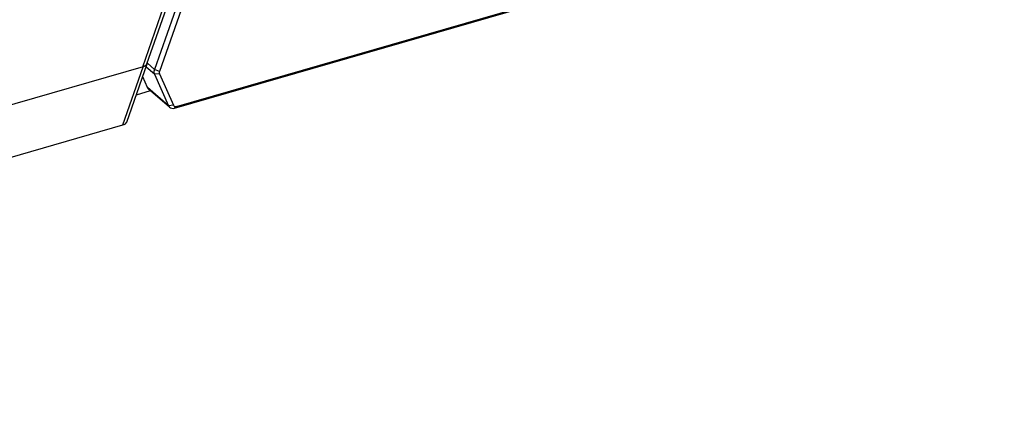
# Model space of a CAD drawing. Header units: millimetres. Extents: x 0 to 420, y 0 to 297.
# Tile 76 of 140: x 362.38 to 375.33, y 101.98 to 107.33. Entities that reach past the tile are written whole.
import ezdxf

# ---------------------------------------------------------------- set-up
doc = ezdxf.new("R2010")
doc.units = ezdxf.units.MM
doc.header["$LTSCALE"] = 23.1
doc.layers.get('0').update_dxf_attribs({"linetype": 'CONTINUOUS'})

msp = doc.modelspace()

# ---------------------------------------------------------------- linework, layer by layer
at = {"color": 7, "linetype": 'CONTINUOUS'}
for p, q in [((364.0016, 106.7068), (366.4357, 113.6787)), ((364.0559, 106.7449), (366.4801, 113.6883)), ((366.6183, 113.636), (364.1557, 106.6733)), ((366.6836, 113.6101), (364.221, 106.6474)), ((364.4205, 106.1638), (375.306, 109.3061)), ((364.4455, 106.1854), (375.3309, 109.3278)), ((364.0077, 106.7086), (349.7609, 102.5959)), ((363.7394, 105.9423), (364.0077, 106.7086)), ((363.7931, 105.9799), (364.0614, 106.7461)), ((364.1557, 106.6098), (364.0467, 106.7042)), ((364.1557, 106.6733), (364.0633, 106.7534)), ((364.0649, 106.4335), (364.0017, 106.5757)), ((364.221, 106.6474), (364.1557, 106.6733)), ((364.221, 106.6157), (364.1557, 106.6098)), ((364.1557, 106.6098), (364.3399, 106.1954)), ((364.221, 106.6157), (364.4052, 106.2012)), ((364.3399, 106.1954), (364.0649, 106.4335)), ((363.9194, 106.3407), (364.1024, 106.3935)), ((364.355, 106.1748), (364.08, 106.4129)), ((364.4052, 106.2012), (364.3399, 106.1954)), ((364.4455, 106.1854), (364.4205, 106.1638)), ((350.0223, 101.9825), (363.7394, 105.9423))]:
    msp.add_line(p, q, dxfattribs=at)
for centre, start_param, end_param in [((363.9574, 106.7518), 5.1921088, 6.0973685), ((363.6891, 105.9855), -1.0910765, -0.1858168)]:
    msp.add_ellipse(centre, major_axis=(0.1055, 0.0038), ratio=0.4806969, start_param=start_param, end_param=end_param, dxfattribs=at)
for points in [[(364.023, 106.7148), (364.0161, 106.7115), (364.0089, 106.7089), (364.0016, 106.7068)], [(364.0559, 106.7449), (364.0511, 106.7308), (364.0364, 106.7211), (364.023, 106.7148)], [(364.08, 106.4129), (364.0736, 106.4185), (364.0684, 106.4257), (364.0649, 106.4335)], [(364.3399, 106.1954), (364.3434, 106.1876), (364.3486, 106.1804), (364.355, 106.1748)]]:
    msp.add_open_spline(points, degree=3, dxfattribs=at)
for points, knots in [([(364.1557, 106.6733), (364.1538, 106.6678), (364.1481, 106.6472), (364.1494, 106.6241), (364.1557, 106.6098)], [0, 0, 0, 0, 0.2717991, 1, 1, 1, 1]), ([(364.221, 106.6474), (364.22, 106.6447), (364.2172, 106.6344), (364.2178, 106.6228), (364.221, 106.6157)], [0, 0, 0, 0, 0.2717991, 1, 1, 1, 1]), ([(364.355, 106.1748), (364.3632, 106.1677), (364.3854, 106.158), (364.4089, 106.1604), (364.4205, 106.1638)], [0, 0, 0, 0, 0.473515, 1, 1, 1, 1]), ([(364.4052, 106.2012), (364.4082, 106.1945), (364.4207, 106.1824), (364.4377, 106.1832), (364.4455, 106.1854)], [0, 0, 0, 0, 0.4755014, 1, 1, 1, 1])]:
    msp.add_open_spline(points, degree=3, knots=knots, dxfattribs=at)

doc.saveas('drawing.dxf')
